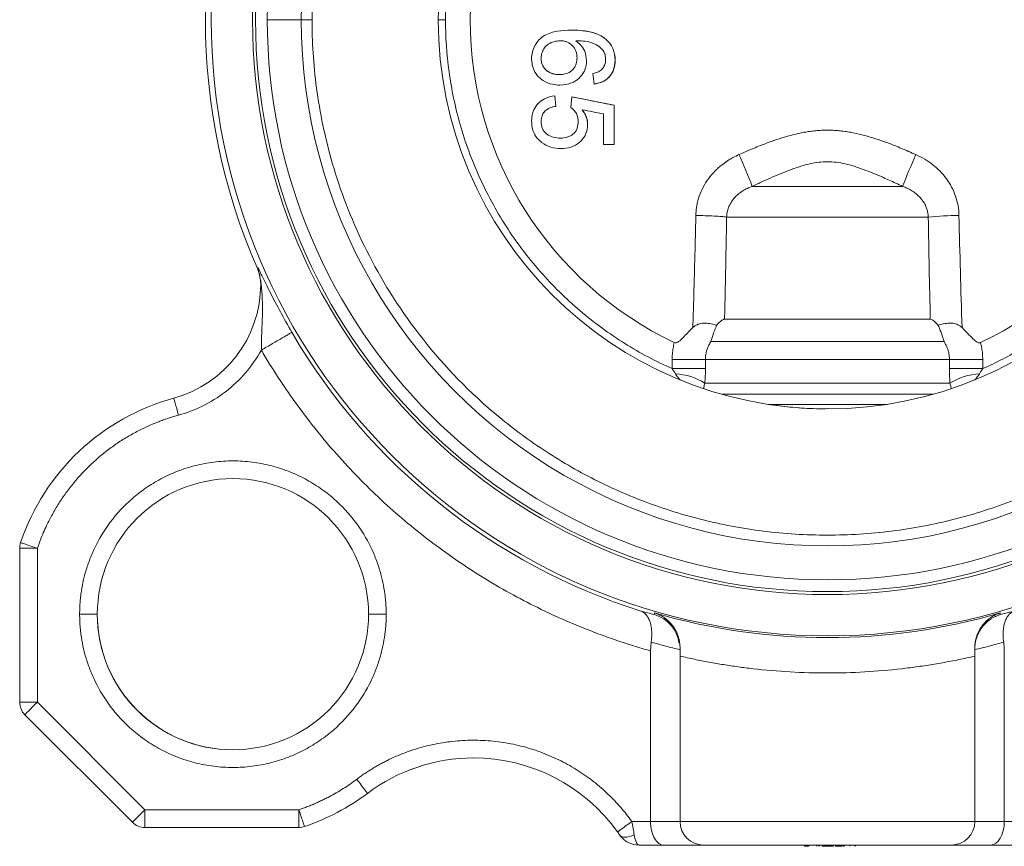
# Model space of a CAD drawing. Header units: millimetres. Extents: x 104 to 691, y -53 to 667.
# Tile 10 of 29: x 151 to 235, y 222 to 292. Entities that reach past the tile are written whole.
import ezdxf

# ---------------------------------------------------------------- set-up
doc = ezdxf.new("R2010")
doc.units = ezdxf.units.MM

msp = doc.modelspace()

# ---------------------------------------------------------------- linework, layer by layer
at = {"color": 7, "linetype": 'Continuous', "lineweight": 15}
for p, q in [((198.139, 291.564), (198.139, 291.564)), ((197.186, 290.666), (197.186, 290.666)), ((201.067, 290.801), (201.067, 290.801)), ((195.58, 289.179), (195.58, 289.179)), ((199.439, 288.965), (199.439, 288.965)), ((201.862, 289.008), (201.862, 289.008)), ((197.14, 287.795), (197.14, 287.795)), ((199.978, 287.884), (200.068, 286.987)), ((196.837, 285.102), (196.747, 286)), ((196.747, 286), (196.837, 285.102)), ((196.747, 286), (196.747, 286)), ((198.183, 285.91), (198.093, 285.013)), ((201.773, 285.192), (198.183, 285.91)), ((198.183, 285.91), (198.183, 285.91)), ((196.837, 285.102), (196.837, 285.102)), ((201.773, 281.872), (201.773, 285.192)), ((201.773, 285.192), (201.773, 285.192)), ((200.875, 284.459), (200.875, 281.872)), ((195.58, 283.819), (195.58, 283.819)), ((199.529, 283.567), (199.529, 283.567)), ((197.21, 282.41), (197.21, 282.41)), ((200.875, 281.872), (201.773, 281.872)), ((226.235, 278.314), (213.49, 278.314)), ((211.313, 275.716), (228.411, 275.716)), ((171.545, 271.443), (171.546, 271.281)), ((171.731, 270.623), (171.793, 270.351)), ((228.585, 267.047), (211.139, 267.047)), ((229.75, 265.145), (209.975, 265.145)), ((209.515, 263.645), (206.693, 263.645)), ((206.693, 263.645), (206.693, 262.855)), ((209.515, 263.645), (230.21, 263.645)), ((209.515, 262.855), (209.515, 263.645)), ((230.21, 263.645), (230.21, 262.855)), ((233.032, 263.645), (230.21, 263.645)), ((233.032, 262.855), (233.032, 263.645)), ((206.693, 262.855), (209.515, 262.855)), ((230.21, 262.855), (233.032, 262.855)), ((230.256, 261.63), (209.468, 261.63)), ((214.865, 259.829), (224.867, 259.829)), ((151.362, 234.57), (151.362, 247.621)), ((151.362, 247.621), (152.862, 247.621)), ((152.862, 247.621), (152.862, 234.57)), ((219.862, 244.948), (219.862, 244.948)), ((235.691, 242.301), (234.525, 241.996)), ((205.201, 242.141), (205.199, 241.996)), ((234.525, 241.996), (234.523, 242.141)), ((204.915, 239.672), (204.862, 238.925)), ((204.862, 224.448), (204.862, 238.925)), ((232.362, 239.098), (232.362, 239.195)), ((232.362, 239.195), (232.362, 238.478)), ((232.362, 239.017), (232.362, 239.098)), ((232.362, 224.448), (232.362, 239.017)), ((234.862, 224.448), (234.862, 238.925)), ((207.362, 224.448), (207.362, 238.478)), ((232.362, 224.448), (232.362, 238.478)), ((152.862, 234.57), (151.362, 234.57)), ((152.862, 234.57), (161.984, 225.448)), ((160.923, 224.388), (151.802, 233.509)), ((180.855, 226.839), (180.855, 226.839)), ((161.984, 225.448), (175.035, 225.448)), ((175.035, 223.948), (161.984, 223.948)), ((175.035, 223.948), (175.036, 223.948)), ((175.515, 224.027), (175.514, 224.027)), ((203.279, 224.448), (204.862, 224.448)), ((207.362, 224.448), (232.362, 224.448)), ((232.362, 224.448), (232.362, 224.448)), ((232.362, 224.448), (234.862, 224.448)), ((234.862, 224.448), (236.446, 224.448)), ((206.017, 222.448), (203.89, 222.448)), ((209.362, 222.448), (206.017, 222.448)), ((230.362, 222.448), (209.362, 222.448)), ((217.915, 222.348), (217.915, 222.448)), ((217.915, 222.348), (218.006, 222.348)), ((218.006, 222.348), (218.006, 222.448)), ((218.006, 222.348), (218.283, 222.348)), ((218.283, 222.348), (218.283, 222.448)), ((218.936, 222.348), (218.936, 222.448)), ((219.063, 222.348), (219.063, 222.448)), ((219.186, 222.348), (219.186, 222.448)), ((219.402, 222.348), (219.402, 222.448)), ((219.402, 222.348), (219.536, 222.348)), ((219.536, 222.348), (219.536, 222.448)), ((219.561, 222.348), (219.561, 222.448)), ((219.561, 222.348), (219.725, 222.348)), ((219.725, 222.348), (219.725, 222.448)), ((219.725, 222.348), (220.34, 222.348)), ((220.34, 222.348), (220.34, 222.448)), ((220.384, 222.348), (220.384, 222.448)), ((220.538, 222.348), (220.538, 222.448)), ((220.538, 222.348), (220.54, 222.348)), ((220.54, 222.348), (220.54, 222.448)), ((220.54, 222.348), (221.117, 222.348)), ((221.117, 222.348), (221.117, 222.448)), ((221.229, 222.348), (221.229, 222.448)), ((221.229, 222.348), (221.297, 222.348)), ((221.297, 222.348), (221.297, 222.448)), ((221.749, 222.348), (221.749, 222.448)), ((222.181, 222.348), (222.181, 222.448)), ((222.248, 222.348), (222.248, 222.448)), ((230.362, 222.448), (230.362, 222.448)), ((233.708, 222.448), (230.362, 222.448)), ((230.363, 222.448), (230.363, 222.448)), ((235.835, 222.448), (233.708, 222.448))]:
    msp.add_line(p, q, dxfattribs=at)
at = {"color": 8, "linetype": 'Continuous', "lineweight": 15}
for p, q in [((171.545, 271.443), (171.731, 270.623)), ((228.79, 260.679), (210.934, 260.679)), ((204.862, 224.448), (207.362, 224.448))]:
    msp.add_line(p, q, dxfattribs=at)
at = {"color": 7, "linetype": 'Continuous', "lineweight": 15, "flags": 128}
for points in [[(164.436, 260.359), (164.443, 260.332), (164.466, 260.249), (164.502, 260.115), (164.552, 259.936), (164.611, 259.716), (164.68, 259.466), (164.754, 259.195), (164.831, 258.912)], [(151.802, 233.509), (151.822, 233.53), (151.882, 233.59), (151.98, 233.688), (152.112, 233.82), (152.273, 233.981), (152.456, 234.164), (152.655, 234.363), (152.862, 234.57)], [(161.984, 225.448), (161.777, 225.242), (161.578, 225.043), (161.394, 224.859), (161.234, 224.698), (161.102, 224.567), (161.004, 224.469), (160.943, 224.408), (160.923, 224.388)], [(161.984, 223.948), (161.984, 223.977), (161.984, 224.063), (161.984, 224.201), (161.984, 224.388), (161.984, 224.615), (161.984, 224.874), (161.984, 225.156), (161.984, 225.448)], [(175.035, 225.448), (175.035, 225.156), (175.035, 224.874), (175.035, 224.615), (175.035, 224.388), (175.035, 224.201), (175.035, 224.063), (175.035, 223.977), (175.035, 223.948)], [(202.239, 223.319), (202.319, 223.234), (202.427, 223.173), (202.56, 223.135), (202.715, 223.123), (202.889, 223.135), (203.077, 223.173), (203.274, 223.234), (203.477, 223.319)]]:
    msp.add_lwpolyline(points, dxfattribs=at)
at = {"color": 7, "linetype": 'Continuous', "lineweight": 15}
for radius in [52.25, 48.75, 48.5, 33]:
    msp.add_circle((219.862, 292.448), radius, dxfattribs=at)
for centre, radius, start, end in [((219.862, 292.448), 47.5, 89.99698, 180.00162), ((219.862, 292.448), 47.5, 270, 90), ((219.862, 292.448), 44.625, 0.00162, 179.99838), ((219.862, 292.448), 30.3, 115.37794, 244.62206), ((219.862, 292.448), 30.3, 295.37794, 64.62206), ((219.862, 292.448), 52.75, 156.34188, 203.65812), ((219.862, 292.448), 47.5, 180.00162, 269.99874), ((219.862, 292.448), 44.625, 179.99838, 0.00162), ((173.082, 262.88), 43.256, 20.90553, 24.77453), ((266.719, 262.846), 43.339, 155.227, 159.08863), ((231.507, 241.265), 34.59, 90.80602, 95.13398), ((161.799, 270.005), 10, 285.28871, 359.99838), ((161.799, 270.005), 10, 0.00162, 1.98136), ((219.862, 292.448), 52.587, 210.27133, 252.48157), ((206.698, 257.215), 5.212, 57.89423, 86.97871), ((233.027, 257.214), 5.213, 93.02214, 122.10355), ((169.446, 242.032), 19, 105.28871, 161.37271), ((169.446, 242.032), 11.5, 90, 179.99838), ((169.446, 242.032), 11.5, 0.00162, 89.99998), ((152.862, 247.621), 1.5, 161.37271, 179.99838), ((169.446, 242.032), 11.5, 180.00162, 270), ((169.446, 242.032), 11.5, 270.00079, 0.00162), ((204.376, 239.179), 2.936, 7.33042, 73.70911), ((219.862, 292.448), 52.4, 253.75244, 286.24756), ((152.862, 234.57), 1.5, 180.00162, 225), ((189.863, 214.844), 15, 90, 126.90511), ((189.862, 214.844), 15, 35.59633, 90.00993), ((169.446, 242.032), 19, 288.62729, 306.90511), ((169.446, 242.032), 19, 288.62729, 306.90511), ((161.984, 225.448), 1.5, 225, 270), ((175.035, 225.448), 1.5, 270, 288.62729), ((175.036, 225.448), 1.5, 270, 288.62729)]:
    msp.add_arc(centre, radius, start, end, dxfattribs=at)
at = {"color": 8, "linetype": 'Continuous', "lineweight": 15}
for centre, radius, start, end in [((219.862, 292.448), 47.5, 269.99874, 359.99838), ((169.446, 242.032), 11.5, 89.99998, 179.99838), ((169.446, 242.032), 11.5, 179.99838, 270.00079), ((189.862, 214.844), 15, 90.00993, 126.90511)]:
    msp.add_arc(centre, radius, start, end, dxfattribs=at)
at = {"color": 7, "linetype": 'Continuous', "lineweight": 15}
for centre, major_axis, ratio, start_param, end_param in [((206.017, 224.448), (0, 2), 0.577379, 1.570796, 3.141593), ((209.362, 224.448), (2, 0), 0.999972, 3.141593, 4.712389), ((230.362, 224.448), (0, 2), 0.999972, 3.141593, 4.712389), ((230.362, 224.448), (0, 2), 0.999992, 3.141593, 4.712389), ((233.708, 224.448), (0, 2), 0.577322, 3.141593, 4.712389)]:
    msp.add_ellipse(centre, major_axis=major_axis, ratio=ratio, start_param=start_param, end_param=end_param, dxfattribs=at)
for points, knots in [([(263.571, 292.448), (263.571, 294.27), (263.458, 296.206), (262.91, 300.295), (262.475, 302.449), (261.169, 306.925), (260.298, 309.247), (258.003, 313.956), (256.577, 316.343), (253.08, 321.005), (251.008, 323.28), (247.399, 326.43), (246.113, 327.435), (243.385, 329.325), (241.943, 330.208), (238.918, 331.822), (237.336, 332.551), (234.056, 333.826), (232.359, 334.371), (228.883, 335.254), (227.104, 335.591), (223.504, 336.043), (221.683, 336.157), (218.041, 336.157), (216.219, 336.043), (212.62, 335.591), (210.841, 335.254), (207.365, 334.371), (205.668, 333.826), (202.388, 332.551), (200.805, 331.822), (197.781, 330.208), (196.338, 329.325), (193.61, 327.435), (192.325, 326.43), (188.716, 323.28), (186.643, 321.005), (183.147, 316.343), (181.721, 313.956), (179.425, 309.247), (178.554, 306.925), (177.249, 302.449), (176.814, 300.295), (176.266, 296.206), (176.153, 294.27), (176.153, 292.448)], [0, 0, 0, 0, 0.0625, 0.0625, 0.125, 0.125, 0.1875, 0.1875, 0.25, 0.25, 0.3125, 0.3125, 0.34375, 0.34375, 0.375, 0.375, 0.40625, 0.40625, 0.4375, 0.4375, 0.46875, 0.46875, 0.5, 0.5, 0.53125, 0.53125, 0.5625, 0.5625, 0.59375, 0.59375, 0.625, 0.625, 0.65625, 0.65625, 0.6875, 0.6875, 0.75, 0.75, 0.8125, 0.8125, 0.875, 0.875, 0.9375, 0.9375, 1, 1, 1, 1]), ([(187.471, 292.448), (187.471, 293.894), (187.568, 295.372), (187.978, 298.353), (188.291, 299.855), (189.143, 302.838), (189.683, 304.318), (190.984, 307.205), (191.746, 308.612), (193.475, 311.303), (194.442, 312.587), (196.547, 314.991), (197.686, 316.11), (200.092, 318.155), (201.36, 319.08), (203.978, 320.72), (205.327, 321.434), (206.693, 322.042)], [0, 0, 0, 0, 0.125, 0.125, 0.25, 0.25, 0.375, 0.375, 0.5, 0.5, 0.625, 0.625, 0.75, 0.75, 0.875, 0.875, 1, 1, 1, 1]), ([(233.032, 322.042), (234.159, 321.54), (235.299, 320.956), (237.576, 319.6), (238.713, 318.828), (240.944, 317.081), (242.039, 316.106), (244.137, 313.947), (245.141, 312.764), (247.005, 310.197), (247.864, 308.814), (249.387, 305.874), (250.049, 304.318), (251.13, 301.077), (251.549, 299.393), (252.11, 295.955), (252.254, 294.202), (252.254, 290.695), (252.11, 288.942), (251.549, 285.504), (251.13, 283.82), (250.049, 280.579), (249.387, 279.022), (247.864, 276.083), (247.005, 274.7), (245.141, 272.133), (244.137, 270.95), (242.039, 268.791), (240.944, 267.816), (238.713, 266.069), (237.576, 265.297), (235.299, 263.941), (234.159, 263.357), (233.032, 262.855)], [0, 0, 0, 0, 0.0625, 0.0625, 0.125, 0.125, 0.1875, 0.1875, 0.25, 0.25, 0.3125, 0.3125, 0.375, 0.375, 0.4375, 0.4375, 0.5, 0.5, 0.5625, 0.5625, 0.625, 0.625, 0.6875, 0.6875, 0.75, 0.75, 0.8125, 0.8125, 0.875, 0.875, 0.9375, 0.9375, 1, 1, 1, 1]), ([(175.237, 292.448), (175.188, 292.448), (175.12, 292.448), (174.933, 292.448), (174.814, 292.448), (174.519, 292.448), (174.344, 292.448), (173.961, 292.448), (173.754, 292.448), (173.356, 292.448), (173.167, 292.448), (172.846, 292.448), (172.715, 292.448), (172.52, 292.448), (172.456, 292.448), (172.377, 292.448), (172.362, 292.448), (172.362, 292.448)], [0, 0, 0, 0, 0.125, 0.125, 0.25, 0.25, 0.375, 0.375, 0.5, 0.5, 0.625, 0.625, 0.75, 0.75, 0.875, 0.875, 1, 1, 1, 1]), ([(176.153, 292.448), (176.047, 292.448), (175.83, 292.448), (175.558, 292.448), (175.354, 292.448), (175.275, 292.448), (175.237, 292.448)], [0, 0, 0, 0, 0.27476, 0.561288, 0.785251, 1, 1, 1, 1]), ([(176.153, 292.448), (176.153, 290.627), (176.266, 288.691), (176.814, 284.602), (177.249, 282.448), (178.554, 277.972), (179.425, 275.65), (181.721, 270.941), (183.147, 268.554), (186.643, 263.892), (188.716, 261.617), (192.325, 258.467), (193.61, 257.462), (196.338, 255.572), (197.781, 254.689), (200.805, 253.075), (202.388, 252.346), (205.668, 251.071), (207.365, 250.526), (210.841, 249.643), (212.62, 249.306), (216.219, 248.854), (218.041, 248.74), (221.683, 248.74), (223.504, 248.854), (227.104, 249.306), (228.883, 249.643), (232.359, 250.526), (234.056, 251.071), (237.336, 252.346), (238.918, 253.075), (241.943, 254.689), (243.385, 255.572), (246.113, 257.462), (247.399, 258.467), (251.008, 261.617), (253.08, 263.892), (256.577, 268.554), (258.003, 270.941), (260.298, 275.65), (261.169, 277.972), (262.475, 282.448), (262.91, 284.602), (263.458, 288.691), (263.571, 290.627), (263.571, 292.448)], [0, 0, 0, 0, 0.0625, 0.0625, 0.125, 0.125, 0.1875, 0.1875, 0.25, 0.25, 0.3125, 0.3125, 0.34375, 0.34375, 0.375, 0.375, 0.40625, 0.40625, 0.4375, 0.4375, 0.46875, 0.46875, 0.5, 0.5, 0.53125, 0.53125, 0.5625, 0.5625, 0.59375, 0.59375, 0.625, 0.625, 0.65625, 0.65625, 0.6875, 0.6875, 0.75, 0.75, 0.8125, 0.8125, 0.875, 0.875, 0.9375, 0.9375, 1, 1, 1, 1]), ([(206.693, 262.855), (205.327, 263.463), (203.978, 264.177), (201.36, 265.817), (200.092, 266.742), (197.686, 268.786), (196.547, 269.906), (194.442, 272.31), (193.475, 273.594), (191.746, 276.285), (190.984, 277.692), (189.683, 280.579), (189.143, 282.059), (188.291, 285.042), (187.978, 286.544), (187.568, 289.525), (187.471, 291.003), (187.471, 292.448)], [0, 0, 0, 0, 0.125, 0.125, 0.25, 0.25, 0.375, 0.375, 0.5, 0.5, 0.625, 0.625, 0.75, 0.75, 0.875, 0.875, 1, 1, 1, 1]), ([(198.139, 291.564), (197.747, 291.558), (197.355, 291.542), (196.584, 291.413), (196.199, 291.296), (195.689, 290.996), (195.531, 290.871), (195.259, 290.589), (195.14, 290.427), (194.953, 290.08), (194.887, 289.893), (194.799, 289.506), (194.778, 289.309), (194.773, 289.11)], [0, 0, 0, 0, 0.25, 0.25, 0.5, 0.5, 0.625, 0.625, 0.75, 0.75, 0.875, 0.875, 1, 1, 1, 1]), ([(201.067, 290.801), (200.864, 290.963), (200.643, 291.093), (200.171, 291.299), (199.922, 291.374), (199.171, 291.535), (198.655, 291.562), (198.139, 291.564)], [0, 0, 0, 0, 0.25, 0.25, 0.5, 0.5, 1, 1, 1, 1]), ([(198.139, 291.564), (198.473, 291.556), (199.072, 291.543), (200.013, 291.376), (200.668, 291.104), (201.01, 290.845), (201.067, 290.801)], [0, 0, 0, 0, 0.3247191, 0.5825126, 0.9294366, 1, 1, 1, 1]), ([(195.58, 289.179), (195.595, 289.348), (195.621, 289.664), (195.849, 290.08), (196.209, 290.408), (196.674, 290.617), (197.025, 290.651), (197.186, 290.666)], [0, 0, 0, 0, 0.206747, 0.387255, 0.567496, 0.800901, 1, 1, 1, 1]), ([(197.186, 290.666), (197.282, 290.664), (197.377, 290.659), (197.564, 290.629), (197.658, 290.604), (197.837, 290.535), (197.921, 290.492), (198.081, 290.387), (198.155, 290.324), (198.355, 290.12), (198.461, 289.955), (198.565, 289.689), (198.59, 289.595), (198.622, 289.406), (198.63, 289.31), (198.632, 289.214)], [0, 0, 0, 0, 0.125, 0.125, 0.25, 0.25, 0.375, 0.375, 0.5, 0.5, 0.75, 0.75, 0.875, 0.875, 1, 1, 1, 1]), ([(199.439, 288.965), (199.408, 289.24), (199.353, 289.727), (198.976, 290.307), (198.663, 290.552), (198.517, 290.666)], [0, 0, 0, 0, 0.407963, 0.722375, 1, 1, 1, 1]), ([(198.517, 290.666), (198.731, 290.663), (198.945, 290.656), (199.371, 290.614), (199.585, 290.579), (199.892, 290.493), (199.992, 290.456), (200.187, 290.368), (200.282, 290.315), (200.55, 290.139), (200.709, 289.997), (200.847, 289.831)], [0, 0, 0, 0, 0.25, 0.25, 0.5, 0.5, 0.625, 0.625, 0.75, 0.75, 1, 1, 1, 1]), ([(201.862, 289.008), (201.853, 289.347), (201.805, 289.689), (201.607, 290.152), (201.517, 290.3), (201.311, 290.566), (201.194, 290.688), (201.067, 290.801)], [0, 0, 0, 0, 0.5, 0.5, 0.75, 0.75, 1, 1, 1, 1]), ([(201.067, 290.801), (201.194, 290.688), (201.311, 290.567), (201.516, 290.301), (201.605, 290.155), (201.806, 289.687), (201.853, 289.348), (201.862, 289.008)], [0, 0, 0, 0, 0.25, 0.25, 0.5, 0.5, 1, 1, 1, 1]), ([(200.847, 289.831), (200.911, 289.713), (200.968, 289.591), (201.02, 289.397), (201.034, 289.332), (201.05, 289.2), (201.053, 289.133), (201.055, 289.066)], [0, 0, 0, 0, 0.5, 0.5, 0.75, 0.75, 1, 1, 1, 1]), ([(194.773, 289.11), (194.802, 288.834), (194.855, 288.336), (195.223, 287.693), (195.789, 287.225), (196.464, 286.944), (196.956, 286.911), (197.168, 286.897)], [0, 0, 0, 0, 0.226645, 0.409925, 0.593636, 0.825441, 1, 1, 1, 1]), ([(197.14, 287.795), (196.875, 287.816), (196.459, 287.851), (195.979, 288.165), (195.703, 288.521), (195.595, 288.883), (195.584, 289.102), (195.58, 289.179)], [0, 0, 0, 0, 0.334398, 0.526242, 0.718508, 0.901374, 1, 1, 1, 1]), ([(195.58, 289.179), (195.583, 289.081), (195.591, 288.983), (195.625, 288.792), (195.653, 288.697), (195.771, 288.427), (195.893, 288.267), (196.118, 288.08), (196.201, 288.024), (196.375, 287.935), (196.465, 287.899), (196.748, 287.816), (196.944, 287.798), (197.14, 287.795)], [0, 0, 0, 0, 0.125, 0.125, 0.25, 0.25, 0.5, 0.5, 0.625, 0.625, 0.75, 0.75, 1, 1, 1, 1]), ([(198.632, 289.214), (198.617, 289.045), (198.59, 288.734), (198.389, 288.316), (198.061, 288.006), (197.622, 287.828), (197.302, 287.806), (197.14, 287.795)], [0, 0, 0, 0, 0.21761, 0.4011, 0.585805, 0.789697, 1, 1, 1, 1]), ([(197.168, 286.897), (197.513, 286.928), (198.101, 286.981), (198.803, 287.448), (199.262, 288.019), (199.42, 288.571), (199.436, 288.888), (199.439, 288.965)], [0, 0, 0, 0, 0.299373, 0.510336, 0.72109, 0.931894, 1, 1, 1, 1]), ([(200.068, 286.987), (200.315, 287.024), (200.552, 287.088), (200.89, 287.243), (201, 287.305), (201.203, 287.449), (201.296, 287.531), (201.548, 287.811), (201.668, 288.035), (201.822, 288.51), (201.858, 288.757), (201.862, 289.008)], [0, 0, 0, 0, 0.25, 0.25, 0.375, 0.375, 0.5, 0.5, 0.75, 0.75, 1, 1, 1, 1]), ([(201.862, 289.008), (201.832, 288.707), (201.782, 288.212), (201.417, 287.614), (200.904, 287.21), (200.42, 287.045), (200.116, 286.995), (200.068, 286.987)], [0, 0, 0, 0, 0.30092, 0.494559, 0.688594, 0.950317, 1, 1, 1, 1]), ([(201.055, 289.066), (201.05, 288.985), (201.039, 288.782), (200.931, 288.473), (200.773, 288.295), (200.696, 288.208)], [0, 0, 0, 0, 0.256742, 0.637395, 1, 1, 1, 1]), ([(200.696, 288.208), (200.642, 288.168), (200.534, 288.086), (200.296, 287.967), (200.104, 287.917), (199.978, 287.884)], [0, 0, 0, 0, 0.254211, 0.508555, 1, 1, 1, 1]), ([(196.747, 286), (196.441, 285.939), (195.919, 285.835), (195.305, 285.379), (194.932, 284.824), (194.791, 284.277), (194.777, 283.941), (194.773, 283.825)], [0, 0, 0, 0, 0.284903, 0.487017, 0.689375, 0.892425, 1, 1, 1, 1]), ([(201.773, 285.192), (201.174, 285.312), (199.977, 285.551), (198.781, 285.79), (198.183, 285.91)], [0, 0, 0, 0, 0.500001, 1, 1, 1, 1]), ([(195.58, 283.819), (195.598, 283.986), (195.627, 284.269), (195.821, 284.63), (196.137, 284.897), (196.495, 285.035), (196.751, 285.085), (196.837, 285.102)], [0, 0, 0, 0, 0.251172, 0.427601, 0.604729, 0.867198, 1, 1, 1, 1]), ([(198.093, 285.013), (198.191, 284.945), (198.281, 284.87), (198.443, 284.7), (198.515, 284.604), (198.626, 284.397), (198.663, 284.282), (198.708, 284.051), (198.718, 283.933), (198.721, 283.815)], [0, 0, 0, 0, 0.25, 0.25, 0.5, 0.5, 0.75, 0.75, 1, 1, 1, 1]), ([(200.875, 284.459), (200.573, 284.518), (199.969, 284.637), (199.364, 284.755), (199.062, 284.815)], [0, 0, 0, 0, 0.5, 1, 1, 1, 1]), ([(199.529, 283.567), (199.524, 283.794), (199.485, 284.021), (199.321, 284.439), (199.198, 284.633), (199.062, 284.815)], [0, 0, 0, 0, 0.5, 0.5, 1, 1, 1, 1]), ([(199.062, 284.815), (199.152, 284.687), (199.361, 284.392), (199.508, 283.952), (199.524, 283.657), (199.529, 283.567)], [0, 0, 0, 0, 0.345399, 0.79934, 1, 1, 1, 1]), ([(201.773, 281.872), (201.773, 282.425), (201.773, 283.532), (201.773, 284.639), (201.773, 285.192)], [0, 0, 0, 0, 0.5, 1, 1, 1, 1]), ([(194.773, 283.825), (194.782, 283.656), (194.805, 283.26), (195.019, 282.666), (195.357, 282.272), (195.574, 282.089), (195.622, 282.048)], [0, 0, 0, 0, 0.248464, 0.582919, 0.906437, 1, 1, 1, 1]), ([(197.21, 282.41), (197.007, 282.413), (196.808, 282.435), (196.421, 282.54), (196.231, 282.625), (195.91, 282.874), (195.777, 283.035), (195.614, 283.41), (195.585, 283.615), (195.58, 283.819)], [0, 0, 0, 0, 0.25, 0.25, 0.5, 0.5, 0.75, 0.75, 1, 1, 1, 1]), ([(198.721, 283.815), (198.716, 283.619), (198.697, 283.425), (198.6, 283.144), (198.556, 283.057), (198.447, 282.894), (198.381, 282.82), (198.232, 282.694), (198.149, 282.639), (197.975, 282.551), (197.884, 282.517), (197.601, 282.436), (197.406, 282.414), (197.21, 282.41)], [0, 0, 0, 0, 0.25, 0.25, 0.375, 0.375, 0.5, 0.5, 0.625, 0.625, 0.75, 0.75, 1, 1, 1, 1]), ([(197.263, 281.513), (197.548, 281.52), (197.829, 281.55), (198.234, 281.681), (198.367, 281.74), (198.615, 281.88), (198.731, 281.962), (198.947, 282.151), (199.046, 282.255), (199.219, 282.48), (199.295, 282.604), (199.475, 282.994), (199.522, 283.279), (199.529, 283.567)], [0, 0, 0, 0, 0.25, 0.25, 0.375, 0.375, 0.5, 0.5, 0.625, 0.625, 0.75, 0.75, 1, 1, 1, 1]), ([(212.356, 281.006), (212.565, 281.098), (212.972, 281.279), (213.573, 281.534), (214.279, 281.82), (215.083, 282.124), (216.009, 282.436), (216.94, 282.702), (217.741, 282.877), (218.39, 282.98), (218.881, 283.037), (219.371, 283.073), (219.699, 283.077), (219.862, 283.079)], [0, 0, 0, 0, 0.087144, 0.170385, 0.249851, 0.378544, 0.498897, 0.62345, 0.748557, 0.812085, 0.874657, 0.937491, 1, 1, 1, 1]), ([(227.369, 281.006), (227.16, 281.098), (226.753, 281.279), (226.151, 281.534), (225.445, 281.821), (224.64, 282.125), (223.713, 282.437), (222.78, 282.703), (221.978, 282.878), (221.33, 282.981), (220.84, 283.037), (220.352, 283.073), (220.025, 283.077), (219.862, 283.079)], [0, 0, 0, 0, 0.087184, 0.170461, 0.249961, 0.378802, 0.499286, 0.624078, 0.749521, 0.812809, 0.875152, 0.937737, 1, 1, 1, 1]), ([(195.622, 282.048), (195.859, 281.872), (196.119, 281.727), (196.674, 281.553), (196.969, 281.519), (197.263, 281.513)], [0, 0, 0, 0, 0.5, 0.5, 1, 1, 1, 1]), ([(208.705, 275.852), (208.707, 275.922), (208.712, 276.061), (208.729, 276.27), (208.754, 276.476), (208.798, 276.75), (208.873, 277.088), (209.034, 277.619), (209.31, 278.257), (209.753, 278.967), (210.203, 279.499), (210.604, 279.884), (210.962, 280.184), (211.379, 280.482), (211.858, 280.77), (212.191, 280.928), (212.356, 281.006)], [0, 0, 0, 0, 0.031528, 0.062833, 0.093961, 0.124952, 0.187688, 0.249554, 0.374736, 0.499187, 0.624503, 0.68733, 0.749078, 0.834316, 0.917758, 1, 1, 1, 1]), ([(231.02, 275.852), (231.008, 276.414), (230.908, 276.959), (230.633, 277.754), (230.52, 278.012), (230.262, 278.502), (230.116, 278.736), (229.789, 279.183), (229.608, 279.397), (229.216, 279.799), (229.009, 279.984), (228.357, 280.494), (227.881, 280.776), (227.369, 281.006)], [0, 0, 0, 0, 0.25, 0.25, 0.375, 0.375, 0.5, 0.5, 0.625, 0.625, 0.75, 0.75, 1, 1, 1, 1]), ([(226.235, 278.314), (226.039, 278.407), (225.659, 278.587), (225.1, 278.843), (224.457, 279.13), (223.739, 279.434), (222.926, 279.751), (222.145, 280.019), (221.37, 280.233), (220.617, 280.371), (220.111, 280.405), (219.615, 280.405), (219.108, 280.372), (218.356, 280.233), (217.582, 280.02), (216.803, 279.753), (215.99, 279.436), (215.179, 279.092), (214.337, 278.715), (213.78, 278.452), (213.49, 278.314)], [0, 0, 0, 0, 0.048003, 0.093388, 0.136187, 0.204428, 0.266434, 0.330181, 0.388031, 0.445027, 0.499852, 0.500001, 0.554908, 0.611965, 0.669634, 0.733168, 0.795188, 0.863457, 0.928783, 1, 1, 1, 1]), ([(213.49, 278.314), (213.419, 278.288), (213.278, 278.236), (213.074, 278.145), (212.876, 278.045), (212.619, 277.895), (212.315, 277.678), (211.988, 277.367), (211.713, 277.009), (211.521, 276.651), (211.403, 276.317), (211.335, 276.019), (211.32, 275.817), (211.313, 275.716)], [0, 0, 0, 0, 0.063939, 0.127048, 0.189403, 0.251073, 0.377396, 0.500826, 0.626846, 0.750398, 0.834382, 0.917582, 1, 1, 1, 1]), ([(228.411, 275.716), (228.409, 275.767), (228.403, 275.868), (228.384, 276.018), (228.355, 276.168), (228.317, 276.316), (228.27, 276.462), (228.178, 276.698), (228.01, 277.014), (227.732, 277.372), (227.403, 277.684), (227.039, 277.941), (226.648, 278.155), (226.374, 278.261), (226.235, 278.314)], [0, 0, 0, 0, 0.041233, 0.082662, 0.124287, 0.166109, 0.208128, 0.250344, 0.374667, 0.501492, 0.625008, 0.751423, 0.874224, 1, 1, 1, 1]), ([(208.45, 266.339), (208.462, 266.743), (208.486, 267.535), (208.533, 269.119), (208.588, 271.093), (208.64, 273.084), (208.678, 274.67), (208.696, 275.464), (208.705, 275.852)], [0, 0, 0, 0, 0.12741, 0.249994, 0.499989, 0.749994, 0.877745, 1, 1, 1, 1]), ([(211.313, 275.716), (211.201, 275.73), (211.053, 275.743), (210.692, 275.77), (210.48, 275.783), (210.011, 275.808), (209.755, 275.819), (209.231, 275.838), (208.964, 275.846), (208.705, 275.852)], [0, 0, 0, 0, 0.25, 0.25, 0.5, 0.5, 0.75, 0.75, 1, 1, 1, 1]), ([(211.313, 275.716), (211.301, 274.999), (211.276, 273.561), (211.234, 271.398), (211.188, 269.226), (211.156, 267.774), (211.139, 267.047)], [0, 0, 0, 0, 0.248134, 0.497508, 0.748128, 1, 1, 1, 1]), ([(171.545, 271.443), (171.545, 271.454), (171.556, 271.438), (171.598, 271.361), (171.628, 271.301), (171.699, 271.157), (171.74, 271.072), (171.829, 270.888), (171.877, 270.79), (172.027, 270.48), (172.136, 270.256), (172.37, 269.784), (172.493, 269.537), (172.879, 268.778), (173.159, 268.243), (173.777, 267.106), (174.102, 266.529), (174.446, 265.94)], [0, 0, 0, 0, 0.0625, 0.0625, 0.125, 0.125, 0.1875, 0.1875, 0.25, 0.25, 0.375, 0.375, 0.5, 0.5, 0.75, 0.75, 1, 1, 1, 1]), ([(171.546, 271.281), (171.563, 271.239), (171.6, 271.153), (171.649, 271.015), (171.695, 270.865), (171.719, 270.76), (171.731, 270.706)], [0, 0, 0, 0, 0.223775, 0.465122, 0.723938, 1, 1, 1, 1]), ([(171.841, 270.005), (171.836, 270.049), (171.827, 270.128), (171.814, 270.222), (171.805, 270.286), (171.799, 270.329), (171.793, 270.359), (171.793, 270.354), (171.793, 270.351)], [0, 0, 0, 0, 0.276735, 0.500288, 0.636556, 0.750769, 0.880987, 1, 1, 1, 1]), ([(171.856, 264.428), (171.856, 264.503), (171.855, 264.659), (171.859, 264.897), (171.865, 265.175), (171.875, 265.494), (171.894, 265.966), (171.919, 266.557), (171.943, 267.257), (171.951, 267.839), (171.947, 268.303), (171.936, 268.766), (171.916, 269.171), (171.89, 269.511), (171.875, 269.685), (171.859, 269.848), (171.847, 269.956), (171.841, 270.005)], [0, 0, 0, 0, 0.039583, 0.081358, 0.125261, 0.185507, 0.250013, 0.374788, 0.499722, 0.624785, 0.687317, 0.749856, 0.874876, 0.908276, 0.937436, 0.971454, 1, 1, 1, 1]), ([(210.461, 266.529), (210.323, 266.574), (210.174, 266.617), (209.851, 266.687), (209.677, 266.713), (209.316, 266.722), (209.125, 266.702), (208.853, 266.609), (208.764, 266.567), (208.599, 266.466), (208.522, 266.406), (208.45, 266.339)], [0, 0, 0, 0, 0.25, 0.25, 0.5, 0.5, 0.75, 0.75, 0.875, 0.875, 1, 1, 1, 1]), ([(210.461, 266.529), (210.429, 266.452), (210.366, 266.296), (210.276, 266.061), (210.179, 265.793), (210.075, 265.485), (210.009, 265.261), (209.975, 265.145)], [0, 0, 0, 0, 0.160497, 0.3271107, 0.5000377, 0.738863, 1, 1, 1, 1]), ([(210.461, 266.529), (210.57, 266.649), (210.77, 266.869), (211.003, 267.028), (211.106, 267.042), (211.139, 267.047)], [0, 0, 0, 0, 0.450054, 0.823896, 1, 1, 1, 1]), ([(228.585, 267.047), (228.653, 267.03), (228.811, 266.991), (229.057, 266.762), (229.216, 266.583), (229.264, 266.529)], [0, 0, 0, 0, 0.343252, 0.800656, 1, 1, 1, 1]), ([(231.275, 266.339), (231.203, 266.406), (231.126, 266.466), (230.961, 266.567), (230.872, 266.609), (230.6, 266.702), (230.409, 266.722), (230.048, 266.713), (229.874, 266.687), (229.551, 266.617), (229.402, 266.574), (229.264, 266.529)], [0, 0, 0, 0, 0.125, 0.125, 0.25, 0.25, 0.5, 0.5, 0.75, 0.75, 1, 1, 1, 1]), ([(229.75, 265.145), (229.733, 265.203), (229.701, 265.315), (229.648, 265.485), (229.593, 265.653), (229.512, 265.889), (229.406, 266.178), (229.31, 266.416), (229.264, 266.529)], [0, 0, 0, 0, 0.131088, 0.25002, 0.378669, 0.50004, 0.764298, 1, 1, 1, 1]), ([(174.446, 265.94), (174.405, 265.916), (174.343, 265.879), (174.015, 265.688), (173.681, 265.493), (173.269, 265.253), (172.672, 264.904), (172.177, 264.616), (171.856, 264.428)], [0, 0, 0, 0, 0.239755, 0.368552, 0.499998, 0.631443, 0.760243, 1, 1, 1, 1]), ([(206.876, 265.072), (206.916, 265.053), (206.961, 265.046), (207.048, 265.053), (207.091, 265.067), (207.211, 265.121), (207.281, 265.174), (207.48, 265.34), (207.6, 265.468), (207.958, 265.847), (208.195, 266.102), (208.45, 266.339)], [0, 0, 0, 0, 0.0625, 0.0625, 0.125, 0.125, 0.25, 0.25, 0.5, 0.5, 1, 1, 1, 1]), ([(232.849, 265.072), (232.822, 265.063), (232.77, 265.044), (232.666, 265.053), (232.465, 265.137), (231.995, 265.586), (231.587, 266.014), (231.275, 266.339)], [0, 0, 0, 0, 0.039665, 0.079229, 0.145687, 0.348667, 1, 1, 1, 1]), ([(206.693, 263.645), (206.694, 263.725), (206.696, 263.885), (206.712, 264.125), (206.737, 264.364), (206.773, 264.602), (206.818, 264.838), (206.857, 264.994), (206.876, 265.072)], [0, 0, 0, 0, 0.1670082, 0.3334759, 0.4997054, 0.6660007, 0.8326651, 1, 1, 1, 1]), ([(209.975, 265.145), (209.946, 265.1), (209.889, 265.012), (209.813, 264.872), (209.744, 264.729), (209.684, 264.582), (209.621, 264.398), (209.564, 264.175), (209.523, 263.911), (209.517, 263.733), (209.515, 263.645)], [0, 0, 0, 0, 0.099812, 0.199618, 0.299383, 0.399067, 0.498629, 0.665759, 0.832966, 1, 1, 1, 1]), ([(230.21, 263.645), (230.209, 263.698), (230.207, 263.803), (230.192, 263.962), (230.169, 264.119), (230.136, 264.274), (230.084, 264.462), (230.005, 264.678), (229.892, 264.92), (229.797, 265.07), (229.75, 265.145)], [0, 0, 0, 0, 0.099539, 0.199175, 0.298853, 0.398522, 0.498129, 0.665213, 0.832564, 1, 1, 1, 1]), ([(232.849, 265.072), (232.868, 264.994), (232.907, 264.838), (232.952, 264.602), (232.988, 264.364), (233.013, 264.125), (233.029, 263.885), (233.031, 263.725), (233.032, 263.645)], [0, 0, 0, 0, 0.167325, 0.333983, 0.500277, 0.666508, 0.832982, 1, 1, 1, 1]), ([(171.856, 264.428), (171.476, 263.743), (171.022, 263.092), (169.994, 261.899), (169.42, 261.359), (168.193, 260.415), (167.539, 260.013), (166.199, 259.355), (165.513, 259.099), (164.831, 258.912)], [0, 0, 0, 0, 0.25, 0.25, 0.5, 0.5, 0.75, 0.75, 1, 1, 1, 1]), ([(204.862, 238.925), (204.621, 238.993), (204.139, 239.13), (203.42, 239.348), (202.704, 239.575), (201.991, 239.812), (201.281, 240.058), (200.575, 240.314), (199.274, 240.805), (197.399, 241.58), (194.978, 242.72), (192.608, 243.978), (189.516, 245.816), (185.819, 248.396), (182.39, 251.323), (179.832, 253.851), (178.017, 255.826), (176.305, 257.881), (174.97, 259.649), (173.957, 261.094), (173.23, 262.188), (172.526, 263.297), (172.079, 264.051), (171.856, 264.428)], [0, 0, 0, 0, 0.017584, 0.03516, 0.052731, 0.070302, 0.087875, 0.105453, 0.123039, 0.185402, 0.247776, 0.310719, 0.373674, 0.500115, 0.626541, 0.689461, 0.752394, 0.814721, 0.87706, 0.907801, 0.938527, 0.969254, 1, 1, 1, 1]), ([(206.973, 262.42), (206.955, 262.453), (206.917, 262.522), (206.852, 262.627), (206.777, 262.74), (206.722, 262.816), (206.693, 262.855)], [0, 0, 0, 0, 0.218894, 0.458414, 0.718745, 1, 1, 1, 1]), ([(230.256, 261.63), (230.252, 261.696), (230.242, 261.827), (230.23, 262.027), (230.221, 262.23), (230.215, 262.436), (230.211, 262.645), (230.21, 262.785), (230.21, 262.855)], [0, 0, 0, 0, 0.163127, 0.327324, 0.492855, 0.659979, 0.828946, 1, 1, 1, 1]), ([(233.032, 262.855), (232.977, 262.779), (232.875, 262.638), (232.791, 262.489), (232.752, 262.42)], [0, 0, 0, 0, 0.542571, 1, 1, 1, 1]), ([(219.862, 259.463), (219.635, 259.459), (218.709, 259.442), (217.132, 259.549), (215.631, 259.71), (215.073, 259.802), (214.905, 259.829)], [0, 0, 0, 0, 0.1174281, 0.479273, 0.8433033, 1, 1, 1, 1]), ([(164.831, 258.912), (164.697, 258.875), (164.43, 258.8), (164.032, 258.675), (163.637, 258.541), (163.245, 258.398), (162.656, 258.167), (161.878, 257.823), (160.926, 257.33), (160.001, 256.777), (158.805, 255.958), (157.406, 254.794), (156.163, 253.466), (155.275, 252.32), (154.669, 251.428), (154.122, 250.506), (153.691, 249.668), (153.354, 248.921), (153.092, 248.278), (152.939, 247.84), (152.862, 247.621)], [0, 0, 0, 0, 0.024357, 0.048696, 0.07303, 0.097374, 0.121741, 0.183976, 0.246241, 0.309435, 0.372662, 0.500003, 0.627343, 0.690538, 0.753764, 0.815998, 0.878264, 0.918846, 0.959404, 1, 1, 1, 1]), ([(156.446, 242.032), (156.447, 242.147), (156.448, 242.378), (156.463, 242.724), (156.485, 243.069), (156.518, 243.414), (156.584, 243.967), (156.715, 244.725), (156.964, 245.715), (157.305, 246.723), (157.928, 248.151), (159.027, 249.952), (160.546, 251.587), (162.042, 252.752), (163.327, 253.536), (164.736, 254.182), (166.245, 254.666), (167.827, 254.964), (169.446, 255.066), (171.064, 254.964), (172.646, 254.666), (174.156, 254.182), (175.564, 253.536), (176.849, 252.752), (178.346, 251.587), (179.864, 249.952), (180.964, 248.152), (181.587, 246.723), (181.927, 245.716), (182.176, 244.725), (182.32, 243.891), (182.398, 243.185), (182.438, 242.609), (182.443, 242.224), (182.446, 242.032)], [0, 0, 0, 0, 0.008486, 0.016964, 0.02544, 0.03392, 0.04241, 0.066394, 0.090391, 0.117422, 0.144466, 0.204869, 0.271564, 0.30715, 0.344022, 0.38199, 0.420825, 0.46026, 0.500001, 0.539743, 0.579177, 0.618012, 0.65598, 0.692852, 0.728438, 0.795133, 0.855536, 0.882568, 0.909612, 0.933596, 0.957593, 0.97173, 0.985857, 1, 1, 1, 1]), ([(152.862, 247.621), (152.695, 247.678), (152.514, 247.739), (152.164, 247.857), (151.996, 247.913), (151.718, 248.007), (151.61, 248.044), (151.471, 248.09), (151.441, 248.101), (151.441, 248.101)], [0, 0, 0, 0, 0.25, 0.25, 0.5, 0.5, 0.75, 0.75, 1, 1, 1, 1]), ([(205.199, 241.996), (205.003, 242.046), (204.614, 242.144), (204.225, 242.249), (204.033, 242.301)], [0, 0, 0, 0, 0.504878, 1, 1, 1, 1]), ([(204.915, 239.672), (204.921, 239.713), (204.932, 239.797), (204.945, 239.922), (204.955, 240.047), (204.964, 240.21), (204.966, 240.409), (204.953, 240.715), (204.904, 241.071), (204.8, 241.442), (204.656, 241.755), (204.516, 241.951), (204.384, 242.089), (204.273, 242.179), (204.149, 242.255), (204.068, 242.287), (204.033, 242.301)], [0, 0, 0, 0, 0.030748, 0.061833, 0.093244, 0.12497, 0.186574, 0.250126, 0.374938, 0.500236, 0.624967, 0.750257, 0.79422, 0.87497, 0.944932, 1, 1, 1, 1]), ([(234.81, 239.672), (234.804, 239.713), (234.792, 239.797), (234.779, 239.922), (234.769, 240.047), (234.761, 240.21), (234.758, 240.41), (234.772, 240.715), (234.821, 241.071), (234.925, 241.442), (235.069, 241.755), (235.218, 241.963), (235.351, 242.098), (235.461, 242.185), (235.574, 242.254), (235.655, 242.286), (235.691, 242.301)], [0, 0, 0, 0, 0.030795, 0.061896, 0.093292, 0.124969, 0.186619, 0.250124, 0.374935, 0.500233, 0.624963, 0.750252, 0.812708, 0.874971, 0.942736, 1, 1, 1, 1]), ([(182.446, 242.032), (182.445, 241.916), (182.443, 241.686), (182.429, 241.34), (182.406, 240.994), (182.374, 240.65), (182.307, 240.097), (182.176, 239.339), (181.927, 238.348), (181.587, 237.341), (180.964, 235.912), (179.864, 234.111), (178.346, 232.477), (176.849, 231.312), (175.564, 230.528), (174.156, 229.881), (172.646, 229.398), (171.064, 229.099), (169.446, 228.998), (167.827, 229.099), (166.245, 229.398), (164.736, 229.881), (163.327, 230.528), (162.042, 231.312), (160.546, 232.477), (159.027, 234.111), (157.928, 235.912), (157.305, 237.341), (156.964, 238.348), (156.715, 239.339), (156.571, 240.172), (156.493, 240.879), (156.453, 241.455), (156.448, 241.839), (156.446, 242.032)], [0, 0, 0, 0, 0.008486, 0.016964, 0.02544, 0.03392, 0.04241, 0.066394, 0.090391, 0.117422, 0.144466, 0.204869, 0.271564, 0.30715, 0.344022, 0.38199, 0.420825, 0.46026, 0.500001, 0.539743, 0.579177, 0.618012, 0.65598, 0.692852, 0.728438, 0.795133, 0.855536, 0.882568, 0.909612, 0.933596, 0.957593, 0.97173, 0.985857, 1, 1, 1, 1]), ([(156.446, 242.032), (156.658, 242.032), (157.101, 242.032), (157.604, 242.032), (157.897, 242.032), (157.93, 242.032), (157.946, 242.032)], [0, 0, 0, 0, 0.270261, 0.562431, 0.789734, 1, 1, 1, 1]), ([(180.946, 242.032), (180.972, 242.032), (181.027, 242.032), (181.433, 242.032), (181.937, 242.032), (182.281, 242.032), (182.446, 242.032)], [0, 0, 0, 0, 0.27026, 0.562434, 0.789738, 1, 1, 1, 1]), ([(207.362, 239.195), (207.361, 239.243), (207.36, 239.34), (207.349, 239.485), (207.332, 239.63), (207.3, 239.817), (207.246, 240.045), (207.131, 240.386), (206.94, 240.774), (206.659, 241.17), (206.338, 241.504), (206.044, 241.731), (205.795, 241.885), (205.597, 241.988), (205.4, 242.075), (205.264, 242.12), (205.201, 242.141)], [0, 0, 0, 0, 0.0303388, 0.0612835, 0.0928551, 0.1250707, 0.1861216, 0.2505385, 0.3750986, 0.5004157, 0.62474, 0.7492712, 0.8120173, 0.8746717, 0.9421885, 1, 1, 1, 1]), ([(232.362, 239.195), (232.363, 239.243), (232.364, 239.34), (232.375, 239.485), (232.392, 239.63), (232.424, 239.817), (232.479, 240.045), (232.594, 240.386), (232.784, 240.774), (233.065, 241.17), (233.386, 241.504), (233.68, 241.731), (233.929, 241.885), (234.128, 241.988), (234.326, 242.075), (234.461, 242.121), (234.523, 242.141)], [0, 0, 0, 0, 0.030248, 0.061161, 0.092762, 0.125071, 0.186016, 0.250538, 0.375099, 0.500416, 0.62474, 0.749271, 0.812018, 0.874672, 0.943159, 1, 1, 1, 1]), ([(232.362, 239.098), (232.363, 239.151), (232.365, 239.257), (232.378, 239.418), (232.399, 239.58), (232.43, 239.742), (232.47, 239.904), (232.549, 240.16), (232.7, 240.512), (232.96, 240.924), (233.286, 241.29), (233.598, 241.544), (233.867, 241.716), (234.079, 241.828), (234.298, 241.923), (234.45, 241.972), (234.525, 241.996)], [0, 0, 0, 0, 0.040215, 0.081069, 0.122521, 0.164525, 0.207032, 0.249989, 0.370026, 0.499804, 0.624755, 0.749507, 0.812675, 0.87482, 0.937554, 1, 1, 1, 1]), ([(207.362, 239.017), (207.157, 239.067), (206.748, 239.168), (206.135, 239.329), (205.524, 239.496), (205.118, 239.613), (204.915, 239.672)], [0, 0, 0, 0, 0.2508566, 0.5011361, 0.7508474, 1, 1, 1, 1]), ([(234.81, 239.672), (234.607, 239.613), (234.2, 239.496), (233.589, 239.329), (232.977, 239.168), (232.567, 239.067), (232.362, 239.017)], [0, 0, 0, 0, 0.2491526, 0.4988639, 0.7491434, 1, 1, 1, 1]), ([(232.362, 238.478), (232.135, 238.426), (231.681, 238.323), (230.998, 238.179), (230.313, 238.043), (229.627, 237.915), (228.939, 237.797), (228.25, 237.687), (227.559, 237.585), (226.867, 237.493), (225.358, 237.31), (223.025, 237.109), (219.862, 237.019), (216.7, 237.109), (214.181, 237.326), (212.303, 237.563), (211.06, 237.748), (209.822, 237.962), (208.589, 238.202), (207.771, 238.386), (207.362, 238.478)], [0, 0, 0, 0, 0.027708, 0.055401, 0.083083, 0.11076, 0.138435, 0.166112, 0.193797, 0.221493, 0.249205, 0.374593, 0.500002, 0.625389, 0.750799, 0.800661, 0.850487, 0.900301, 0.950131, 1, 1, 1, 1]), ([(179.954, 228.038), (180.057, 228.114), (180.262, 228.266), (180.575, 228.484), (180.893, 228.696), (181.216, 228.899), (181.543, 229.096), (181.875, 229.284), (182.212, 229.465), (182.921, 229.826), (184.032, 230.309), (185.33, 230.726), (186.4, 230.984), (187.51, 231.193), (188.927, 231.348), (190.652, 231.356), (192.377, 231.182), (194.074, 230.829), (195.716, 230.303), (197.022, 229.729), (198.017, 229.197), (198.96, 228.629), (200.072, 227.84), (201.083, 226.962), (201.824, 226.218), (202.338, 225.652), (202.826, 225.064), (203.128, 224.654), (203.279, 224.448)], [0, 0, 0, 0, 0.014559, 0.029096, 0.043617, 0.058131, 0.072646, 0.087169, 0.101708, 0.116272, 0.177974, 0.239695, 0.271618, 0.303561, 0.368446, 0.434044, 0.500004, 0.565964, 0.631562, 0.696447, 0.728369, 0.760312, 0.822014, 0.883736, 0.91283, 0.941863, 0.970899, 1, 1, 1, 1]), ([(175.035, 225.448), (175.161, 225.492), (175.413, 225.578), (175.786, 225.719), (176.156, 225.868), (176.522, 226.025), (176.885, 226.19), (177.244, 226.363), (177.688, 226.591), (178.212, 226.88), (178.808, 227.242), (179.391, 227.625), (179.766, 227.901), (179.954, 228.038)], [0, 0, 0, 0, 0.071512, 0.142935, 0.214305, 0.285661, 0.357039, 0.428477, 0.500011, 0.625091, 0.749983, 0.874886, 1, 1, 1, 1]), ([(179.954, 228.038), (180.082, 227.868), (180.347, 227.515), (180.65, 227.112), (180.826, 226.878), (180.845, 226.852), (180.855, 226.839)], [0, 0, 0, 0, 0.270261, 0.562426, 0.789734, 1, 1, 1, 1]), ([(175.514, 224.027), (175.514, 224.027), (175.504, 224.058), (175.457, 224.196), (175.421, 224.305), (175.327, 224.582), (175.271, 224.75), (175.153, 225.1), (175.092, 225.281), (175.035, 225.448)], [0, 0, 0, 0, 0.25, 0.25, 0.5, 0.5, 0.75, 0.75, 1, 1, 1, 1]), ([(203.279, 224.448), (203.135, 224.346), (202.98, 224.235), (202.68, 224.02), (202.536, 223.916), (202.298, 223.746), (202.205, 223.679), (202.086, 223.594), (202.059, 223.575), (202.059, 223.575)], [0, 0, 0, 0, 0.25, 0.25, 0.5, 0.5, 0.75, 0.75, 1, 1, 1, 1]), ([(203.279, 224.448), (203.314, 224.252), (203.349, 224.058), (203.415, 223.677), (203.447, 223.491), (203.477, 223.319)], [0, 0, 0, 0, 0.5, 0.5, 1, 1, 1, 1]), ([(203.89, 222.448), (203.566, 222.448), (203.243, 222.528), (202.671, 222.83), (202.422, 223.052), (202.239, 223.319)], [0, 0, 0, 0, 0.5, 0.5, 1, 1, 1, 1]), ([(203.477, 223.319), (203.523, 223.052), (203.585, 222.83), (203.728, 222.528), (203.809, 222.448), (203.89, 222.448)], [0, 0, 0, 0, 0.5, 0.5, 1, 1, 1, 1])]:
    msp.add_open_spline(points, degree=3, knots=knots, dxfattribs=at)
at = {"color": 8, "linetype": 'Continuous', "lineweight": 15}
for points, knots in [([(186.864, 292.448), (186.957, 292.448), (187.141, 292.448), (187.362, 292.448), (187.471, 292.448)], [0, 0, 0, 0, 0.503233, 1, 1, 1, 1]), ([(207.391, 261.898), (207.382, 261.905), (207.208, 262.041), (207.088, 262.235), (206.973, 262.42)], [0, 0, 0, 0, 0.049874, 1, 1, 1, 1]), ([(232.752, 262.42), (232.637, 262.235), (232.516, 262.041), (232.343, 261.905), (232.334, 261.898)], [0, 0, 0, 0, 0.950125, 1, 1, 1, 1]), ([(209.468, 261.63), (209.433, 261.503), (209.379, 261.31), (209.379, 261.205), (209.38, 261.169)], [0, 0, 0, 0, 0.6556456, 1, 1, 1, 1]), ([(230.345, 261.169), (230.345, 261.205), (230.346, 261.31), (230.292, 261.503), (230.256, 261.63)], [0, 0, 0, 0, 0.3443533, 1, 1, 1, 1])]:
    msp.add_open_spline(points, degree=3, knots=knots, dxfattribs=at)
at = {"color": 7, "linetype": 'Continuous', "lineweight": 15}
for points in [[(228.411, 275.716), (228.46, 272.825), (228.52, 269.933), (228.585, 267.047)], [(231.275, 266.339), (231.178, 269.506), (231.091, 272.679), (231.02, 275.852)], [(171.841, 270.005), (171.813, 270.005), (171.799, 270.005), (171.799, 270.005)], [(209.468, 261.63), (209.499, 262.03), (209.515, 262.438), (209.515, 262.855)], [(234.862, 238.925), (234.862, 239.179), (234.845, 239.428), (234.81, 239.672)], [(207.362, 238.478), (207.362, 238.72), (207.362, 238.959), (207.362, 239.195)], [(202.239, 223.319), (202.186, 223.397), (202.123, 223.486), (202.059, 223.575)]]:
    msp.add_open_spline(points, degree=3, dxfattribs=at)

doc.saveas('drawing.dxf')
